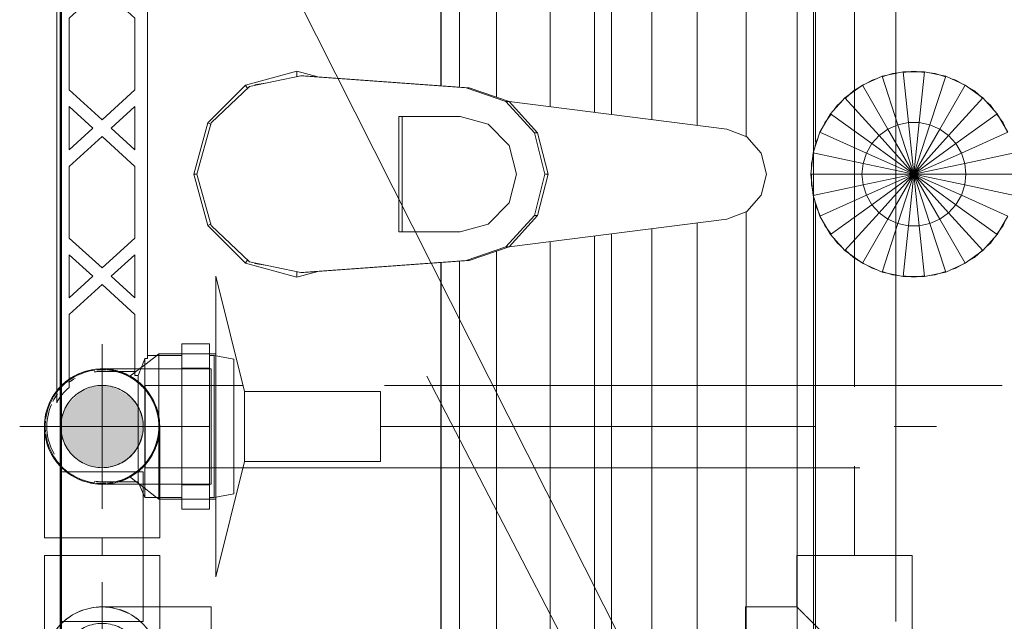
# Model space of a CAD drawing. Header units: millimetres. Extents: x -121 to 19418, y 4737 to 43947.
# Tile 27 of 42: x 13168 to 13407, y 40500 to 40646. Entities that reach past the tile are written whole.
import ezdxf

# ---------------------------------------------------------------- set-up
doc = ezdxf.new("R2010")
doc.units = ezdxf.units.MM
for name, pattern in [('ADSK_Осевая', [700, 500, -100, 0, -100]), ('ADSK_Скрыто', [300, 150, -150]), ('ADSK_Штриховая_ш3 п1_5', [225, 150, -75])]:
    doc.linetypes.add(name, pattern=pattern)
for name, color, linetype, lineweight in [('A-DETL-____-HDLN', 90, 'ADSK_Скрыто', 9), ('A-DETL-____-MBND', 5, 'ADSK_Штриховая_ш3 п1_5', 20), ('A-WALL-____-MCUT', 113, 'Continuous', 50), ('A-WALL-____-OTLN', 113, 'Continuous', 20), ('M-EQPM-____-OTLN', 50, 'Continuous', 20), ('P-PIPE-____-CNTR', 3, 'ADSK_Осевая', 20), ('P-PIPE-____-IDEN', 2, 'Continuous', 20), ('P-PIPE-____-OTLN', 3, 'Continuous', 20)]:
    doc.layers.add(name, color=color, linetype=linetype, lineweight=lineweight)

# ---------------------------------------------------------------- blocks, each defined once
blk = doc.blocks.new('Прямая форма - 83 new-610915-В_Этаж 04_Водопровод')
at = {"layer": 'A-WALL-____-MCUT', "color": 53}
blk.add_line((0, -50), (1843.81, -50), dxfattribs=at)
blk = doc.blocks.new('Прямая форма - SW - 013-610916-В_Этаж 04_Водопровод')
blk.add_blockref('Прямая форма - 83 new-610915-В_Этаж 04_Водопровод', (0, 0))
blk = doc.blocks.new('Прямая форма - 83 new-608916-В_Этаж 04_Водопровод')
at = {"layer": 'M-EQPM-____-OTLN', "color": 9}
for p, q in [((0, -32.32), (-12.5, -35.67)), ((0, -33.04), (-12.47, -36.48)), ((0, -33.04), (0, -32.32)), ((12.5, -35.67), (0, -32.32)), ((12.47, -36.48), (0, -33.04)), ((-12.5, -35.67), (-21.65, -44.82)), ((-12.5, -35.67), (-12.03, -36.48)), ((12.03, -36.48), (12.5, -35.67)), ((12.5, -35.67), (21.65, -44.82)), ((-12.47, -36.48), (-21.3, -45.8)), ((21.3, -45.79), (12.47, -36.48)), ((-25, -57.32), (-21.65, -44.82)), ((-21.65, -44.82), (-20.82, -45.3)), ((21.65, -44.82), (20.82, -45.3)), ((21.65, -44.82), (25, -57.32)), ((-23.89, -58.26), (-21.3, -45.8)), ((-21.73, -47.12), (-22.2, -50.13)), ((23.89, -58.26), (21.3, -45.79)), ((22.2, -50.13), (21.73, -47.12)), ((-23.65, -62.37), (-25, -57.32)), ((-25, -57.32), (-23.7, -57.32)), ((25, -57.32), (23.65, -62.37)), ((25, -57.32), (23.7, -57.32)), ((-23.89, -59.01), (-23.89, -58.26)), ((-20.95, -98.41), (-23.89, -58.26)), ((-23.89, -59.01), (-20.95, -99.15)), ((20.95, -98.41), (23.89, -58.26)), ((23.89, -59.01), (20.95, -99.15)), ((23.89, -59.01), (23.89, -58.26)), ((-14, -82.11), (14, -82.11)), ((-14, -96.93), (-14, -82.11)), ((14, -82.86), (-14, -82.86)), ((14, -82.11), (14, -96.93)), ((-21.4, -92.28), (-118.83, -92.28)), ((-118.83, -92.32), (-21.39, -92.32)), ((21.39, -92.32), (118.83, -92.32)), ((118.83, -92.28), (21.4, -92.28)), ((-21.06, -96.84), (-118.83, -96.84)), ((-12.12, -103.8), (-14, -96.93)), ((14, -96.93), (12.12, -103.8)), ((118.83, -96.84), (21.06, -96.84)), ((-20.95, -99.15), (-20.95, -98.41)), ((-20.95, -98.41), (-17.66, -108.08)), ((-17.66, -108.83), (-20.95, -99.15)), ((17.66, -108.08), (20.95, -98.41)), ((20.95, -99.15), (17.66, -108.83)), ((20.95, -99.15), (20.95, -98.41)), ((-7, -108.84), (-12.12, -103.8)), ((12.12, -103.8), (7, -108.84)), ((-18.71, -105.76), (-118.83, -105.76)), ((118.83, -105.76), (18.71, -105.76)), ((-17.66, -108.08), (-10.06, -115.03)), ((-17.66, -108.83), (-17.66, -108.08)), ((-10.06, -115.78), (-17.66, -108.83)), ((-17.64, -108.83), (-10.91, -161.71)), ((0, -110.68), (-7, -108.84)), ((7, -108.84), (0, -110.68)), ((10.06, -115.03), (17.66, -108.08)), ((17.66, -108.83), (10.06, -115.78)), ((10.91, -161.71), (17.64, -108.83)), ((17.66, -108.83), (17.66, -108.08)), ((-10.06, -115.03), (0, -117.56)), ((-10.06, -115.78), (-10.06, -115.03)), ((0, -118.3), (-10.06, -115.78)), ((0, -117.56), (10.06, -115.03)), ((10.06, -115.78), (0, -118.3)), ((10.06, -115.78), (10.06, -115.03)), ((-16.37, -118.79), (-118.83, -118.79)), ((0, -118.3), (0, -117.56)), ((118.83, -118.79), (16.37, -118.79)), ((-15, -129.56), (-118.83, -129.56)), ((118.83, -129.56), (15, -129.56)), ((-14.47, -133.71), (-118.83, -133.71)), ((118.83, -133.71), (14.47, -133.71)), ((-13.23, -143.5), (-118.83, -143.5)), ((118.83, -143.5), (13.23, -143.5)), ((-11.83, -154.51), (-118.83, -154.51)), ((118.83, -154.51), (11.83, -154.51)), ((-10.91, -161.71), (-9.03, -166.6)), ((9.03, -166.6), (10.91, -161.71)), ((-9.11, -166.38), (-118.83, -166.38)), ((-9.03, -166.6), (-5.09, -170.07)), ((5.09, -170.07), (9.03, -166.6)), ((118.83, -166.38), (9.11, -166.38)), ((-5.09, -170.07), (0, -171.32)), ((0, -171.32), (5.09, -170.07)), ((118.83, -178.78), (-118.83, -178.78)), ((-118.83, -182.73), (-5.2, -182.73)), ((-7.32, -183.27), (-118.83, -183.27)), ((-5.2, -182.68), (-10.17, -184.3)), ((-10.11, -184.42), (-7.73, -183.36)), ((-7.73, -183.36), (-6.44, -183.09)), ((0, -182.13), (-5.2, -182.68)), ((-5.2, -182.68), (-2.62, -194.79)), ((-5.17, -182.82), (-2.61, -182.27)), ((-2.61, -182.27), (0, -182.27)), ((5.2, -182.68), (0, -182.13)), ((0, -182.13), (0, -194.51)), ((1.3, -182.27), (2.61, -182.27)), ((2.61, -182.27), (5.17, -182.82)), ((2.62, -194.79), (5.2, -182.68)), ((10.17, -184.3), (5.2, -182.68)), ((5.34, -182.73), (118.83, -182.73)), ((6.44, -183.09), (7.73, -183.36)), ((7.73, -183.36), (8.92, -183.89)), ((118.83, -183.27), (7.85, -183.27)), ((-10.17, -184.3), (-14.69, -186.91)), ((-14.61, -187.02), (-12.5, -185.48)), ((-12.5, -185.48), (-11.3, -184.95)), ((-10.17, -184.3), (-5.13, -195.6)), ((5.13, -195.6), (10.17, -184.3)), ((10.11, -184.42), (12.5, -185.48)), ((14.69, -186.91), (10.17, -184.3)), ((12.5, -185.48), (14.61, -187.02)), ((-14.69, -186.91), (-18.58, -190.41)), ((-17.6, -189.53), (-16.73, -188.56)), ((-16.73, -188.56), (-15.67, -187.79)), ((-14.69, -186.91), (-7.42, -196.92)), ((7.42, -196.92), (14.69, -186.91)), ((18.58, -190.41), (14.69, -186.91)), ((15.67, -187.79), (16.73, -188.56)), ((16.73, -188.56), (17.6, -189.53)), ((-18.58, -190.41), (-21.65, -194.63)), ((-20.23, -192.44), (-18.48, -190.5)), ((-18.58, -190.41), (-9.38, -198.69)), ((9.38, -198.69), (18.58, -190.41)), ((18.48, -190.5), (20.23, -192.44)), ((21.65, -194.63), (18.58, -190.41)), ((-21.42, -194.52), (-20.23, -192.44)), ((20.23, -192.44), (21.42, -194.52)), ((-21.65, -194.63), (-23.78, -199.41)), ((-22.84, -196.97), (-21.53, -194.7)), ((-21.65, -194.63), (-10.93, -200.82)), ((-5.13, -195.6), (-7.42, -196.92)), ((-2.62, -194.79), (-5.13, -195.6)), ((-5.13, -195.6), (0, -207.13)), ((0, -194.51), (-2.62, -194.79)), ((-2.62, -194.79), (0, -207.13)), ((2.62, -194.79), (0, -194.51)), ((0, -194.51), (0, -207.13)), ((0, -207.13), (2.62, -194.79)), ((0, -207.13), (5.13, -195.6)), ((5.13, -195.6), (2.62, -194.79)), ((7.42, -196.92), (5.13, -195.6)), ((10.93, -200.82), (21.65, -194.63)), ((21.53, -194.7), (22.84, -196.97)), ((23.78, -199.41), (21.65, -194.63)), ((-23.24, -198.21), (-22.84, -196.97)), ((-7.42, -196.92), (-9.38, -198.69)), ((-7.42, -196.92), (0, -207.13)), ((0, -207.13), (7.42, -196.92)), ((9.38, -198.69), (7.42, -196.92)), ((22.84, -196.97), (23.24, -198.21)), ((-23.78, -199.41), (-24.86, -204.52)), ((-24.45, -201.94), (-23.65, -199.45)), ((-23.78, -199.41), (-12, -203.23)), ((-10.93, -200.82), (-12, -203.23)), ((-9.38, -198.69), (-10.93, -200.82)), ((-10.93, -200.82), (0, -207.13)), ((-9.38, -198.69), (0, -207.13)), ((0, -207.13), (9.38, -198.69)), ((0, -207.13), (10.93, -200.82)), ((10.93, -200.82), (9.38, -198.69)), ((12, -203.23), (10.93, -200.82)), ((12, -203.23), (23.78, -199.41)), ((23.65, -199.45), (24.45, -201.94)), ((24.86, -204.52), (23.78, -199.41)), ((-24.59, -203.24), (-24.45, -201.94)), ((24.45, -201.94), (24.59, -203.24)), ((-25, -207.13), (-24.73, -204.54)), ((-24.86, -204.52), (-12.55, -205.82)), ((-24.86, -204.52), (-24.86, -209.75)), ((-12, -203.23), (-12.55, -205.82)), ((-12, -203.23), (0, -207.13)), ((0, -207.13), (12, -203.23)), ((12.55, -205.82), (12, -203.23)), ((12.55, -205.82), (24.86, -204.52)), ((24.73, -204.54), (25, -207.13)), ((24.86, -209.75), (24.86, -204.52)), ((-24.73, -209.73), (-25, -207.13)), ((-12.55, -205.82), (0, -207.13)), ((-12.55, -205.82), (-12.55, -208.45)), ((-12.55, -208.45), (0, -207.13)), ((-12, -211.04), (0, -207.13)), ((-10.93, -213.45), (0, -207.13)), ((-9.38, -215.58), (0, -207.13)), ((-7.42, -217.35), (0, -207.13)), ((-5.13, -218.67), (0, -207.13)), ((-2.62, -219.48), (0, -207.13)), ((0, -207.13), (12.55, -205.82)), ((0, -207.13), (12.55, -208.45)), ((0, -207.13), (12, -211.04)), ((0, -207.13), (10.93, -213.45)), ((0, -207.13), (9.38, -215.58)), ((0, -207.13), (7.42, -217.35)), ((0, -207.13), (5.13, -218.67)), ((0, -207.13), (2.62, -219.48)), ((0, -207.13), (0, -219.76)), ((12.55, -208.45), (12.55, -205.82)), ((25, -207.13), (24.73, -209.73)), ((-24.86, -209.75), (-12.55, -208.45)), ((-24.86, -209.75), (-23.78, -214.86)), ((-12.55, -208.45), (-12, -211.04)), ((12, -211.04), (12.55, -208.45)), ((12.55, -208.45), (24.86, -209.75)), ((23.78, -214.86), (24.86, -209.75)), ((-24.45, -212.33), (-24.59, -211.03)), ((-23.65, -214.82), (-24.45, -212.33)), ((-23.78, -214.86), (-12, -211.04)), ((-12, -211.04), (-10.93, -213.45)), ((10.93, -213.45), (12, -211.04)), ((12, -211.04), (23.78, -214.86)), ((24.45, -212.33), (23.65, -214.82)), ((24.59, -211.03), (24.45, -212.33)), ((-23.78, -214.86), (-21.65, -219.63)), ((-21.65, -219.63), (-10.93, -213.45)), ((-10.93, -213.45), (-9.38, -215.58)), ((9.38, -215.58), (10.93, -213.45)), ((10.93, -213.45), (21.65, -219.63)), ((21.65, -219.63), (23.78, -214.86)), ((-22.84, -217.3), (-23.24, -216.06)), ((-21.53, -219.57), (-22.84, -217.3)), ((-18.58, -223.86), (-9.38, -215.58)), ((-14.69, -227.36), (-7.42, -217.35)), ((-9.38, -215.58), (-7.42, -217.35)), ((-7.42, -217.35), (-5.13, -218.67)), ((5.13, -218.67), (7.42, -217.35)), ((7.42, -217.35), (9.38, -215.58)), ((7.42, -217.35), (14.69, -227.36)), ((9.38, -215.58), (18.58, -223.86)), ((22.84, -217.3), (21.53, -219.57)), ((23.24, -216.06), (22.84, -217.3)), ((-21.65, -219.63), (-18.58, -223.86)), ((-10.17, -229.97), (-5.13, -218.67)), ((-5.2, -231.59), (-2.62, -219.48)), ((-5.13, -218.67), (-2.62, -219.48)), ((-2.62, -219.48), (0, -219.76)), ((0, -219.76), (2.62, -219.48)), ((0, -219.76), (0, -232.13)), ((2.62, -219.48), (5.13, -218.67)), ((2.62, -219.48), (5.2, -231.59)), ((5.13, -218.67), (10.17, -229.97)), ((18.58, -223.86), (21.65, -219.63)), ((-20.23, -221.83), (-20.88, -220.69)), ((-18.48, -223.77), (-20.23, -221.83)), ((20.23, -221.83), (18.48, -223.77)), ((20.88, -220.69), (20.23, -221.83)), ((-18.58, -223.86), (-14.69, -227.36)), ((-16.73, -225.71), (-17.6, -224.74)), ((14.69, -227.36), (18.58, -223.86)), ((17.6, -224.74), (16.73, -225.71)), ((-15.67, -226.48), (-16.73, -225.71)), ((16.73, -225.71), (15.67, -226.48)), ((-14.69, -227.36), (-10.17, -229.97)), ((-12.5, -228.79), (-14.61, -227.25)), ((-11.3, -229.32), (-12.5, -228.79)), ((12.5, -228.79), (10.11, -229.85)), ((10.17, -229.97), (14.69, -227.36)), ((14.61, -227.25), (12.5, -228.79))]:
    blk.add_line(p, q, dxfattribs=at)
blk = doc.blocks.new('Прямая форма - FU - 054-611796-В_Этаж 04_Водопровод')
blk.add_blockref('Прямая форма - 83 new-608916-В_Этаж 04_Водопровод', (0, 0))
blk = doc.blocks.new('83 new_ifc_RVT-1-В_Этаж 04_Водопровод')
at = {"layer": 'A-WALL-____-OTLN', "color": 9, "linetype": 'ADSK_Штриховая_ш3 п1_5', "lineweight": 20, "rotation": 90}
blk.add_blockref('Прямая форма - SW - 013-610916-В_Этаж 04_Водопровод', (25560.28, 40175.83), dxfattribs=at)
at = {"layer": 'M-EQPM-____-OTLN', "color": 9, "linetype": 'ADSK_Штриховая_ш3 п1_5', "lineweight": 20, "rotation": 90}
blk.add_blockref('Прямая форма - FU - 054-611796-В_Этаж 04_Водопровод', (25610.28, 40608.41), dxfattribs=at)
blk = doc.blocks.new('ADSK_Полипропилен_Отвод - Универсальный-V18-В_Этаж 04_Водопровод')
at = {"layer": 'P-PIPE-____-OTLN', "color": 220}
for p, q in [((25606.28, 40515.78), (25606.28, 40489.28)), ((25620.28, 40515.78), (25606.28, 40515.78)), ((25634.28, 40515.78), (25620.28, 40515.78)), ((25634.28, 40489.28), (25634.28, 40515.78))]:
    blk.add_line(p, q, dxfattribs=at)
for start, end in [(180, 259.1252), (270, 0), (260.9787, 270)]:
    blk.add_arc((25620.28, 40489.28), 14, start, end, dxfattribs=at)
blk = doc.blocks.new('ADSK_Полипропилен_Отвод - Универсальный-V10-В_Этаж 04_Водопровод')
at = {"layer": 'A-DETL-____-MBND', "color": 220}
for p, q in [((-14, 26.5), (-14, 14)), ((14, 26.5), (-14, 26.5)), ((14, 0), (14, 26.5)), ((-14, 14), (-26.5, 14)), ((-26.5, 14), (-26.5, -14)), ((-26.5, -14), (0, -14))]:
    blk.add_line(p, q, dxfattribs=at)
at = {"layer": 'A-DETL-____-MBND', "color": 220, "flags": 128}
blk.add_lwpolyline([(0, -14), (0.56, -13.99), (1.12, -13.96), (1.68, -13.9), (2.23, -13.82), (2.78, -13.72), (3.33, -13.6), (3.87, -13.45), (4.4, -13.29), (4.93, -13.1), (5.45, -12.89), (5.96, -12.67), (6.46, -12.42), (6.96, -12.15), (7.44, -11.86), (7.9, -11.55), (8.36, -11.23), (8.8, -10.89), (9.23, -10.53), (9.64, -10.15), (10.04, -9.75), (10.43, -9.34), (10.79, -8.92), (11.14, -8.48), (11.47, -8.03), (11.78, -7.56), (12.07, -7.09), (12.35, -6.6), (12.6, -6.1), (12.84, -5.59), (13.05, -5.07), (13.24, -4.55), (13.41, -4.01), (13.56, -3.47), (13.69, -2.93), (13.8, -2.38), (13.88, -1.83), (13.94, -1.27), (13.98, -0.71), (14, -0.15), (14, 0)], dxfattribs=at)
at = {"layer": 'A-DETL-____-MBND', "color": 220}
blk.add_open_spline([(0, 0), (-0.9, 0.89), (-2.69, 2.7), (-4.9, 4.9), (-6.4, 6.4), (-7.24, 7.23), (-7.85, 7.85), (-8.45, 8.45), (-9.04, 9.04), (-9.62, 9.61), (-10.16, 10.16), (-10.69, 10.7), (-11.2, 11.2), (-11.69, 11.68), (-12.12, 12.12), (-12.53, 12.54), (-12.9, 12.91), (-13.23, 13.23), (-13.5, 13.5), (-13.71, 13.72), (-13.92, 13.93), (-13.99, 14), (-14, 14)], degree=3, knots=[0, 0, 0, 0, 0.142857, 0.285714, 0.357143, 0.392857, 0.428571, 0.464286, 0.5, 0.535714, 0.571429, 0.607143, 0.642857, 0.678571, 0.714286, 0.75, 0.785714, 0.821429, 0.857143, 0.892857, 0.928571, 1, 1, 1, 1], dxfattribs=at)
blk = doc.blocks.new('VTp_724_0 Водорозетка двойная - VTp_724_0-V15-В_Этаж 04_Водопровод')
at = {"layer": 'A-DETL-____-HDLN'}
for p, q in [((-77.18, -8.8), (-67.82, -8.8)), ((67.82, -8.8), (77.19, -8.8))]:
    blk.add_line(p, q, dxfattribs=at)
at = {"layer": 'M-EQPM-____-OTLN'}
for p, q in [((66.71, 11), (-66.71, 11)), ((-62.98, 8), (-45.3, 8)), ((-45.3, 8), (-38.02, 0)), ((-36, 2.23), (-41.25, 8)), ((-41.25, 8), (-30.75, 8)), ((-30.75, 8), (-36, 2.23)), ((-33.98, 0), (-26.7, 8)), ((-26.7, 8), (-9.3, 8)), ((-9.3, 8), (-2.02, 0)), ((0, 2.23), (-5.25, 8)), ((-5.25, 8), (5.25, 8)), ((5.25, 8), (0, 2.23)), ((2.02, 0), (9.3, 8)), ((9.3, 8), (26.7, 8)), ((26.7, 8), (33.98, 0)), ((36, 2.23), (30.75, 8)), ((30.75, 8), (41.25, 8)), ((41.25, 8), (36, 2.23)), ((38.02, 0), (45.3, 8)), ((45.3, 8), (62.98, 8)), ((-38.02, 0), (-45.3, -8)), ((-26.7, -8), (-33.98, 0)), ((-2.02, 0), (-9.3, -8)), ((9.3, -8), (2.02, 0)), ((33.98, 0), (26.7, -8)), ((45.3, -8), (38.02, 0)), ((-85.9, 0), (-85.9, -8.8)), ((-59.1, -8), (-59.1, 0)), ((-41.25, -8), (-36, -2.23)), ((-36, -2.23), (-30.75, -8)), ((-5.25, -8), (0, -2.23)), ((0, -2.23), (5.25, -8)), ((30.75, -8), (36, -2.23)), ((36, -2.23), (41.25, -8)), ((59.1, 0), (59.1, -8)), ((85.9, -8.8), (85.9, 0)), ((-85.9, -8.8), (-89.75, -10.4)), ((-85.9, -8.8), (-83.2, -8.8)), ((-82.84, -8.8), (-77.23, -8.8)), ((-67.77, -8.8), (-60.07, -8.8)), ((-45.3, -8), (-60.07, -8)), ((-60.07, -8), (-60.07, -8.8)), ((-30.75, -8), (-41.25, -8)), ((-9.3, -8), (-26.7, -8)), ((5.25, -8), (-5.25, -8)), ((26.7, -8), (9.3, -8)), ((41.25, -8), (30.75, -8)), ((60.07, -8), (45.3, -8)), ((60.07, -8.8), (60.07, -8)), ((60.07, -8.8), (67.77, -8.8)), ((77.23, -8.8), (85.9, -8.8)), ((89.75, -10.4), (85.9, -8.8)), ((-89.75, -10.4), (-89.75, -19.4)), ((-89.75, -10.4), (-55.99, -10.4)), ((-55.99, -10.4), (-55.99, -11)), ((-55.99, -11), (55.99, -11)), ((-55.25, -19.4), (-55.25, -11)), ((55.25, -11), (55.25, -19.4)), ((55.99, -10.4), (89.75, -10.4)), ((55.99, -11), (55.99, -10.4)), ((89.75, -19.4), (89.75, -10.4)), ((-92.58, -19.4), (-86.7, -19.4)), ((-92.58, -26.1), (-92.58, -19.4)), ((-86.7, -19.4), (-72.5, -19.4)), ((-86.7, -26.1), (-86.7, -19.4)), ((-72.5, -19.4), (-58.3, -19.4)), ((-72.5, -26.1), (-72.5, -19.4)), ((-58.3, -19.4), (-52.42, -19.4)), ((-58.3, -19.4), (-58.3, -26.1)), ((-52.42, -26.1), (-52.42, -19.4)), ((52.42, -19.4), (58.3, -19.4)), ((52.42, -26.1), (52.42, -19.4)), ((58.3, -19.4), (72.5, -19.4)), ((58.3, -26.1), (58.3, -19.4)), ((72.5, -19.4), (86.7, -19.4)), ((72.5, -26.1), (72.5, -19.4)), ((86.7, -19.4), (92.58, -19.4)), ((86.7, -19.4), (86.7, -26.1)), ((92.58, -26.1), (92.58, -19.4)), ((-86.7, -26.1), (-92.58, -26.1)), ((-89.75, -26.1), (-89.75, -27.2)), ((-72.5, -26.1), (-86.7, -26.1)), ((-58.3, -26.1), (-72.5, -26.1)), ((-52.42, -26.1), (-58.3, -26.1)), ((-55.25, -27.2), (-55.25, -26.1)), ((58.3, -26.1), (52.42, -26.1)), ((55.25, -26.1), (55.25, -27.2)), ((72.5, -26.1), (58.3, -26.1)), ((86.7, -26.1), (72.5, -26.1)), ((92.58, -26.1), (86.7, -26.1)), ((89.75, -27.2), (89.75, -26.1)), ((-89.75, -27.2), (-88.85, -32)), ((-89.75, -27.2), (-55.25, -27.2)), ((-56.15, -32), (-55.25, -27.2)), ((55.25, -27.2), (56.15, -32)), ((55.25, -27.2), (89.75, -27.2)), ((88.85, -32), (89.75, -27.2)), ((-88.85, -32), (-56.15, -32)), ((56.15, -32), (88.85, -32))]:
    blk.add_line(p, q, dxfattribs=at)
for centre, radius, start, end in [((-72.5, 0), 13.4, 66.3552, 120), ((72.5, 0), 13.4, 75, 113.6489), ((-72.5, 0), 13.4, 53.6935, 63.1064), ((72.5, 0), 13.4, 116.8936, 126.3065), ((-72.5, 0), 13.4, 32.6742, 37.0264), ((-72.5, 0), 13.4, 31.2223, 36.9182), ((-72.5, 0), 13.4, 29.2091, 36.6564), ((72.5, 0), 13.4, 143.3436, 150.7909), ((72.5, 0), 13.4, 143.0818, 148.7777), ((72.5, 0), 13.4, 142.9736, 147.3258), ((-72.5, 0), 13.4, 171.7848, 180), ((-72.5, 0), 13.4, 360, 8.1679), ((-72.5, 0), 13.4, 0, 7.4391), ((72.5, 0), 13.4, 171.8321, 180), ((72.5, 0), 13.4, 172.5609, 180), ((72.5, 0), 13.4, 0, 8.2152), ((-212.07, -402.15), 421.7, 68.2764, 68.8715), ((212.07, -402.15), 421.7, 111.1285, 111.7236)]:
    blk.add_arc(centre, radius, start, end, dxfattribs=at)
for points in [[(-66.71, 11), (-65.99, 10.62), (-64.66, 9.75), (-63.51, 8.62), (-62.98, 8)], [(62.98, 8), (63.51, 8.62), (64.66, 9.75), (65.99, 10.62), (66.71, 11)]]:
    blk.add_open_spline(points, degree=3, dxfattribs=at)
blk = doc.blocks.new('PP-R Вентиль с хромированной рукояткой Белый - PP-R Вентиль с хромированной рукояткой Белый-V16-В_Этаж 04_Водопровод')
at = {"layer": 'A-DETL-____-HDLN', "color": 210}
for p, q in [((25633.5, 40564.3), (25629.91, 40561.53)), ((25634.08, 40564.75), (25633.63, 40564.4)), ((25634.08, 40564.48), (25634.08, 40547.1)), ((25646.33, 40564.75), (25639.73, 40564.75)), ((25647.88, 40564.23), (25647.88, 40529.88)), ((25629.76, 40561.41), (25626.94, 40559.24)), ((25634.08, 40547.1), (25634.08, 40529.45)), ((25626.94, 40534.97), (25628.52, 40533.75)), ((25628.65, 40533.65), (25629.24, 40533.19)), ((25629.4, 40533.07), (25633.5, 40529.9)), ((25633.63, 40529.8), (25634.08, 40529.45)), ((25634.08, 40529.45), (25634.23, 40529.45)), ((25639.73, 40529.45), (25646.33, 40529.45))]:
    blk.add_line(p, q, dxfattribs=at)
for radius, start, end in [(13.8, 97.3449, 135), (13.8, 90, 95.256), (13.8, 86.099, 90), (13.8, 45, 84.9944), (10, 90, 270), (10, 270, 90), (13.8, 135, 148.2744), (13.8, 38.3417, 45), (13.8, 322.6408, 37.3648), (13.8, 149.3791, 172.6551), (13.8, 174.2884, 180), (13.8, 180, 185.7116), (13.8, 187.3449, 225), (13.8, 275.0056, 321.6527), (13.8, 225, 262.6551), (13.8, 264.2884, 270), (13.8, 270, 273.901)]:
    blk.add_arc((25620.28, 40547.1), radius, start, end, dxfattribs=at)
for points, knots in [([(25634.08, 40547.1), (25634.08, 40548.07), (25633.93, 40549.46), (25633.56, 40550.91), (25633.3, 40551.69), (25633.09, 40552.25), (25632.86, 40552.79), (25632.54, 40553.47), (25632.1, 40554.25), (25631.64, 40554.96), (25631.25, 40555.48), (25630.87, 40555.96), (25630.38, 40556.52), (25629.6, 40557.31), (25628.87, 40557.92), (25628.22, 40558.39), (25627.62, 40558.8), (25627.17, 40559.06), (25626.97, 40559.17), (25626.92, 40559.2), (25626.97, 40559.17), (25627.07, 40559.12), (25627.14, 40559.08)], [0, 0, 0, 0, 0.0555556, 0.0833333, 0.0972222, 0.1111111, 0.125, 0.1388889, 0.1666667, 0.1944444, 0.2083333, 0.2222222, 0.25, 0.2777778, 0.3333333, 0.3611111, 0.3888889, 0.4444444, 0.4722222, 0.5, 0.5277778, 0.5555556, 0.5555556, 0.5555556, 0.5555556]), ([(25633.09, 40552.25), (25633.16, 40552.07), (25633.3, 40551.69), (25633.56, 40550.91), (25633.72, 40550.29), (25633.81, 40549.86)], [0.88888889, 0.88888889, 0.88888889, 0.88888889, 0.90277778, 0.91666667, 0.94444444, 0.94444444, 0.94444444, 0.94444444]), ([(25627.14, 40535.13), (25627.07, 40535.09), (25626.97, 40535.03), (25626.92, 40535), (25626.97, 40535.03), (25627.17, 40535.14), (25627.62, 40535.4), (25628.22, 40535.81), (25628.87, 40536.28), (25629.6, 40536.9), (25630.38, 40537.68), (25630.87, 40538.24), (25631.25, 40538.73), (25631.64, 40539.24), (25632.1, 40539.95), (25632.54, 40540.73), (25632.86, 40541.41), (25633.09, 40541.95), (25633.3, 40542.51), (25633.56, 40543.29), (25633.93, 40544.75), (25634.08, 40546.13), (25634.08, 40547.1)], [0.4444444, 0.4444444, 0.4444444, 0.4444444, 0.4722222, 0.5, 0.5277778, 0.5555556, 0.6111111, 0.6388889, 0.6666667, 0.7222222, 0.75, 0.7777778, 0.7916667, 0.8055556, 0.8333333, 0.8611111, 0.875, 0.8888889, 0.9027778, 0.9166667, 0.9444444, 1, 1, 1, 1]), ([(25633.81, 40544.35), (25633.72, 40543.92), (25633.56, 40543.29), (25633.3, 40542.51), (25633.16, 40542.13), (25633.09, 40541.95)], [0.05555556, 0.05555556, 0.05555556, 0.05555556, 0.08333333, 0.09722222, 0.11111111, 0.11111111, 0.11111111, 0.11111111])]:
    blk.add_open_spline(points, degree=3, knots=knots, dxfattribs=at)
at = {"layer": 'P-PIPE-____-OTLN', "color": 220}
for p, q in [((25654.88, 40555.6), (25647.88, 40583.6)), ((25647.88, 40583.6), (25647.88, 40564.28)), ((25639.68, 40564.75), (25634.08, 40564.75)), ((25634.08, 40564.75), (25634.08, 40564.48)), ((25647.88, 40564.75), (25646.38, 40564.75)), ((25687.88, 40555.6), (25654.88, 40555.6)), ((25654.88, 40555.6), (25654.88, 40538.6)), ((25687.88, 40538.6), (25687.88, 40555.6)), ((25647.88, 40510.6), (25654.88, 40538.6)), ((25654.88, 40538.6), (25687.88, 40538.6)), ((25634.28, 40529.45), (25639.68, 40529.45)), ((25646.38, 40529.45), (25647.88, 40529.45)), ((25647.88, 40529.83), (25647.88, 40510.6))]:
    blk.add_line(p, q, dxfattribs=at)
blk = doc.blocks.new('ADSK_Полипропилен_Отвод - Универсальный-V21-В_Этаж 04_Водопровод')
at = {"layer": 'A-DETL-____-HDLN', "color": 210}
for p, q in [((25634.13, 40503.28), (25620.28, 40503.28)), ((25620.28, 40499.28), (25620.28, 40479.28)), ((25618.05, 40475.46), (25617.5, 40475.56))]:
    blk.add_line(p, q, dxfattribs=at)
at = {"layer": 'A-DETL-____-HDLN', "color": 210, "flags": 128}
for points in [[(25614.05, 40501.82), (25614.55, 40502.06), (25615.07, 40502.28), (25615.59, 40502.48)], [(25617.76, 40503.05), (25618.31, 40503.14), (25618.86, 40503.21), (25619.42, 40503.26)], [(25611.25, 40499.98), (25611.68, 40500.33), (25612.13, 40500.67), (25612.59, 40500.98)], [(25608.64, 40497.06), (25608.96, 40497.52), (25609.3, 40497.97), (25609.66, 40498.4)], [(25607.13, 40494.07), (25607.33, 40494.6), (25607.55, 40495.11), (25607.8, 40495.61)], [(25606.32, 40490.25), (25606.37, 40490.81), (25606.44, 40491.37), (25606.53, 40491.92)]]:
    blk.add_lwpolyline(points, dxfattribs=at)
at = {"layer": 'A-DETL-____-HDLN', "color": 210}
for radius, start, end in [(14, 1.5599, 178.4401), (10, 90, 270), (10, 270, 90), (14, 259.3288, 260.7751)]:
    blk.add_arc((25620.28, 40489.28), radius, start, end, dxfattribs=at)
blk.add_open_spline([(25622.97, 40503.02), (25622.08, 40503.2), (25621.18, 40503.28), (25620.28, 40503.28)], degree=3, dxfattribs=at)
for points, knots in [([(25626.69, 40501.74), (25626.33, 40501.92), (25625.6, 40502.25), (25624.86, 40502.52), (25624.48, 40502.64)], [0.6543136, 0.6543136, 0.6543136, 0.6543136, 0.7142857, 0.7758908, 0.7758908, 0.7758908, 0.7758908]), ([(25630.44, 40498.92), (25630.26, 40499.11), (25629.89, 40499.48), (25629.13, 40500.15), (25628.54, 40500.6), (25628.13, 40500.88)], [0.4285714, 0.4285714, 0.4285714, 0.4285714, 0.4642857, 0.5, 0.5714286, 0.5714286, 0.5714286, 0.5714286])]:
    blk.add_open_spline(points, degree=3, knots=knots, dxfattribs=at)
at = {"layer": 'A-DETL-____-MBND', "color": 220}
for p, q in [((25646.78, 40503.28), (25634.18, 40503.28)), ((25646.78, 40489.28), (25646.78, 40503.28)), ((25646.78, 40475.28), (25646.78, 40489.28)), ((25620.28, 40475.28), (25646.78, 40475.28))]:
    blk.add_line(p, q, dxfattribs=at)
at = {"layer": 'A-DETL-____-MBND', "color": 220, "flags": 128}
for points in [[(25606.49, 40486.9), (25606.4, 40487.46), (25606.34, 40488.01)], [(25607.68, 40483.18), (25607.45, 40483.69), (25607.23, 40484.21), (25607.04, 40484.74)], [(25609.86, 40479.94), (25609.49, 40480.36), (25609.15, 40480.8), (25608.81, 40481.26)], [(25612.38, 40477.73), (25611.92, 40478.06), (25611.48, 40478.4), (25611.05, 40478.76)], [(25615.88, 40476), (25615.35, 40476.18), (25614.83, 40476.39), (25614.32, 40476.62)], [(25619.16, 40475.33), (25618.61, 40475.39), (25618.05, 40475.46)]]:
    blk.add_lwpolyline(points, dxfattribs=at)
at = {"layer": 'A-DETL-____-MBND', "color": 220}
for start, end in [(180, 259.1252), (260.9787, 0)]:
    blk.add_arc((25620.28, 40489.28), 14, start, end, dxfattribs=at)
for points in [[(25628.13, 40477.69), (25628.33, 40477.83), (25628.74, 40478.12), (25629.32, 40478.58), (25629.89, 40479.09), (25630.26, 40479.46), (25630.44, 40479.65)], [(25620.28, 40475.28), (25621.18, 40475.28), (25622.08, 40475.37), (25622.97, 40475.54)]]:
    blk.add_open_spline(points, degree=3, dxfattribs=at)
blk.add_open_spline([(25624.48, 40475.93), (25624.86, 40476.05), (25625.6, 40476.32), (25626.33, 40476.65), (25626.69, 40476.83)], degree=3, knots=[0.2241092, 0.2241092, 0.2241092, 0.2241092, 0.2857143, 0.3456864, 0.3456864, 0.3456864, 0.3456864], dxfattribs=at)
blk = doc.blocks.new('ADSK_Полипропилен_Отвод - Универсальный-V25-В_Этаж 04_Водопровод')
at = {"layer": 'A-DETL-____-HDLN', "color": 210}
for p, q in [((25646.78, 40561.1), (25620.28, 40561.1)), ((25646.78, 40547.1), (25646.78, 40561.1)), ((25620.28, 40557.1), (25620.28, 40537.1)), ((25609.3, 40555.79), (25609.66, 40556.22)), ((25646.78, 40533.1), (25646.78, 40547.1)), ((25620.66, 40533.1), (25646.78, 40533.1))]:
    blk.add_line(p, q, dxfattribs=at)
at = {"layer": 'A-DETL-____-HDLN', "color": 210, "flags": 128}
for points in [[(25614.05, 40559.64), (25614.55, 40559.88), (25615.07, 40560.09), (25615.59, 40560.29)], [(25617.76, 40560.87), (25618.31, 40560.96), (25618.86, 40561.03), (25619.42, 40561.07)], [(25611.25, 40557.79), (25611.68, 40558.15), (25612.13, 40558.48), (25612.59, 40558.8)], [(25606.49, 40544.72), (25606.4, 40545.28), (25606.34, 40545.83)], [(25607.68, 40541), (25607.45, 40541.51), (25607.23, 40542.03), (25607.04, 40542.55)], [(25609.86, 40537.76), (25609.49, 40538.18), (25609.15, 40538.62), (25608.81, 40539.07)], [(25612.38, 40535.55), (25611.92, 40535.87), (25611.48, 40536.22), (25611.05, 40536.58)], [(25615.88, 40533.81), (25615.35, 40534), (25614.83, 40534.21), (25614.32, 40534.43)], [(25619.16, 40533.15), (25618.61, 40533.2), (25618.05, 40533.28), (25617.5, 40533.38)]]:
    blk.add_lwpolyline(points, dxfattribs=at)
at = {"layer": 'A-DETL-____-HDLN', "color": 210}
for radius, start, end in [(14, 75, 142.0851), (14, 74.2133, 75), (14, 60, 73.1492), (10, 90, 270), (10, 30, 90), (14, 0, 60), (10, 28.6074, 30), (10, 15, 27.6317), (10, 345, 15), (14, 286.8508, 0), (10, 332.3647, 345), (10, 270, 330), (10, 330, 331.4021), (14, 285, 285.7867)]:
    blk.add_arc((25620.28, 40547.1), radius, start, end, dxfattribs=at)
for points in [[(25622.97, 40560.84), (25622.08, 40561.02), (25621.18, 40561.1), (25620.28, 40561.1)], [(25628.13, 40535.51), (25628.33, 40535.64), (25628.74, 40535.93), (25629.32, 40536.4), (25629.89, 40536.91), (25630.26, 40537.28), (25630.44, 40537.47)], [(25621.72, 40533.18), (25622.14, 40533.22), (25622.56, 40533.28), (25622.97, 40533.36)]]:
    blk.add_open_spline(points, degree=3, dxfattribs=at)
for points, knots in [([(25626.69, 40559.55), (25626.33, 40559.73), (25625.6, 40560.07), (25624.86, 40560.34), (25624.48, 40560.46)], [0.6543136, 0.6543136, 0.6543136, 0.6543136, 0.7142857, 0.7758908, 0.7758908, 0.7758908, 0.7758908]), ([(25630.44, 40556.73), (25630.26, 40556.92), (25629.89, 40557.29), (25629.13, 40557.97), (25628.54, 40558.42), (25628.13, 40558.7)], [0.4285714, 0.4285714, 0.4285714, 0.4285714, 0.4642857, 0.5, 0.5714286, 0.5714286, 0.5714286, 0.5714286]), ([(25624.48, 40533.75), (25624.86, 40533.86), (25625.6, 40534.13), (25626.33, 40534.47), (25626.69, 40534.65)], [0.2241092, 0.2241092, 0.2241092, 0.2241092, 0.2857143, 0.3456864, 0.3456864, 0.3456864, 0.3456864])]:
    blk.add_open_spline(points, degree=3, knots=knots, dxfattribs=at)
at = {"layer": 'A-DETL-____-MBND', "color": 220, "flags": 128}
for points in [[(25608.64, 40554.88), (25608.96, 40555.34), (25609.3, 40555.79)], [(25607.13, 40551.89), (25607.33, 40552.41), (25607.55, 40552.93), (25607.8, 40553.43)], [(25606.32, 40548.07), (25606.37, 40548.63), (25606.44, 40549.18), (25606.53, 40549.73)]]:
    blk.add_lwpolyline(points, dxfattribs=at)

msp = doc.modelspace()

# ---------------------------------------------------------------- hatches: boundary and pattern name
at = {"layer": 'P-PIPE-____-OTLN'}
msp.add_hatch(color=256, dxfattribs=at).paths.add_polyline_path([(13187.71, 40537.1), (13190.81, 40537.65), (13192.71, 40538.44), (13194.79, 40540.03), (13196.37, 40542.1), (13197.37, 40544.51), (13197.71, 40547.1), (13197.37, 40549.69), (13196.12, 40552.43), (13194.79, 40554.17), (13190.81, 40556.55), (13190.3, 40556.76), (13187.71, 40557.1), (13185.13, 40556.76), (13182.71, 40555.76), (13179.31, 40552.43), (13179.05, 40552.1), (13178.05, 40549.69), (13177.71, 40547.1), (13178.05, 40544.51), (13179.05, 40542.1), (13180.73, 40539.96), (13182.71, 40538.44), (13185.13, 40537.44)])
msp.add_hatch(color=256, dxfattribs=at).paths.add_polyline_path([(13187.71, 40537.1), (13190.81, 40537.65), (13192.71, 40538.44), (13194.79, 40540.03), (13196.37, 40542.1), (13197.37, 40544.51), (13197.71, 40547.1), (13197.37, 40549.69), (13196.12, 40552.43), (13194.79, 40554.17), (13190.81, 40556.55), (13190.3, 40556.76), (13187.71, 40557.1), (13185.13, 40556.76), (13182.71, 40555.76), (13179.31, 40552.43), (13179.05, 40552.1), (13178.05, 40549.69), (13177.71, 40547.1), (13178.05, 40544.51), (13179.05, 40542.1), (13180.73, 40539.96), (13182.71, 40538.44), (13185.13, 40537.44)])

# ---------------------------------------------------------------- linework, layer by layer
at = {"layer": 'A-DETL-____-HDLN', "color": 210}
for p, q in [((13221.85, 40557.1), (13198.21, 40557.1)), ((13198.21, 40557.1), (13198.21, 40537.1)), ((13201.71, 40536.1), (13201.71, 40547.1)), ((13179.15, 40536.1), (13177.71, 40536.1)), ((13197.71, 40536.1), (13179.29, 40536.1)), ((13197.71, 40530.94), (13197.71, 40536.1)), ((13198.21, 40537.1), (13221.67, 40537.1)), ((13201.71, 40529.9), (13201.71, 40536.1)), ((13177.71, 40499.78), (13197.71, 40499.78))]:
    msp.add_line(p, q, dxfattribs=at)
for radius, start, end in [(14, 90, 142.216), (14, 75, 90), (14, 74.2133, 75), (14, 60, 73.1492), (10, 90, 270), (10, 30, 90), (14, 286.8508, 60), (10, 148.2714, 154.6377), (10, 25.3623, 31.7286), (10, 162.846, 169.3286), (10, 28.6074, 30), (10, 15, 27.6317), (10, 10.6714, 17.154), (10, 177.4255, 183.9746), (10, 345, 15), (10, 356.0254, 2.5745), (10, 192.0116, 198.5939), (10, 332.3647, 345), (10, 341.4061, 347.9884), (10, 206.6074, 213.1961), (10, 270, 330), (10, 312.2133, 318.783), (10, 326.8039, 333.3926), (10, 330, 331.4021), (10, 236.3839, 241.7689), (10, 298.2311, 303.6161), (14, 285, 285.7867)]:
    msp.add_arc((13187.71, 40547.1), radius, start, end, dxfattribs=at)
at = {"layer": 'A-DETL-____-MBND', "color": 220}
for p, q in [((13360.44, 40848.79), (13360.44, 40499.78)), ((13380.44, 40499.78), (13380.44, 40848.79)), ((13370.44, 40682.44), (13370.44, 40556.76)), ((13856.32, 40557.1), (13221.9, 40557.1)), ((13360.78, 40547.1), (13255.31, 40547.1)), ((13840.32, 40547.1), (13380.1, 40547.1)), ((13221.72, 40537.1), (13856.32, 40537.1)), ((13370.44, 40537.44), (13370.44, 40515.78))]:
    msp.add_line(p, q, dxfattribs=at)
at = {"layer": 'P-PIPE-____-CNTR', "color": 220}
for p, q in [((13187.71, 40527.1), (13187.71, 40567.1)), ((13187.71, 40527.1), (13187.71, 40567.1)), ((13187.71, 40527.1), (13187.71, 40567.1)), ((13167.71, 40547.1), (13207.71, 40547.1)), ((13167.71, 40547.1), (13207.71, 40547.1)), ((13167.71, 40547.1), (13207.71, 40547.1)), ((13187.71, 40520.1), (13187.71, 40515.78)), ((13187.71, 40469.28), (13187.71, 40509.28))]:
    msp.add_line(p, q, dxfattribs=at)
at = {"layer": 'P-PIPE-____-IDEN'}
for p in [(13214.61, 40692.1), (13266.59, 40559.34)]:
    msp.add_line(p, (13811.47, 39507.4), dxfattribs=at)
at = {"layer": 'P-PIPE-____-OTLN', "color": 220}
for p, q in [((13173.71, 40547.1), (13173.71, 40536.1)), ((13173.71, 40536.1), (13173.71, 40520.1)), ((13177.71, 40536.1), (13177.71, 40499.78)), ((13197.71, 40499.78), (13197.71, 40530.81)), ((13201.71, 40520.1), (13201.71, 40529.85)), ((13173.71, 40520.1), (13187.71, 40520.1)), ((13187.71, 40520.1), (13201.71, 40520.1))]:
    msp.add_line(p, q, dxfattribs=at)
for start, end in [(142.4196, 270), (270, 285)]:
    msp.add_arc((13187.71, 40547.1), 14, start, end, dxfattribs=at)

# ---------------------------------------------------------------- block references
at = {"lineweight": 9}
msp.add_blockref('83 new_ifc_RVT-1-В_Этаж 04_Водопровод', (-12432.57, 0), dxfattribs=at)
at = {"layer": 'A-DETL-____-HDLN', "rotation": 89.99999999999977}
msp.add_blockref('VTp_724_0 Водорозетка двойная - VTp_724_0-V15-В_Этаж 04_Водопровод', (13187.71, 40619.6), dxfattribs=at)
at = {"layer": 'A-DETL-____-HDLN', "color": 210}
for name in ['PP-R Вентиль с хромированной рукояткой Белый - PP-R Вентиль с хромированной рукояткой Белый-V16-В_Этаж 04_Водопровод', 'ADSK_Полипропилен_Отвод - Универсальный-V25-В_Этаж 04_Водопровод', 'ADSK_Полипропилен_Отвод - Универсальный-V21-В_Этаж 04_Водопровод']:
    msp.add_blockref(name, (-12432.57, 0), dxfattribs=at)
at = {"layer": 'A-DETL-____-MBND', "color": 220}
msp.add_blockref('ADSK_Полипропилен_Отвод - Универсальный-V10-В_Этаж 04_Водопровод', (13370.44, 40489.28), dxfattribs=at)
at = {"layer": 'P-PIPE-____-OTLN', "color": 220}
msp.add_blockref('ADSK_Полипропилен_Отвод - Универсальный-V18-В_Этаж 04_Водопровод', (-12432.57, 0), dxfattribs=at)

doc.saveas('drawing.dxf')
